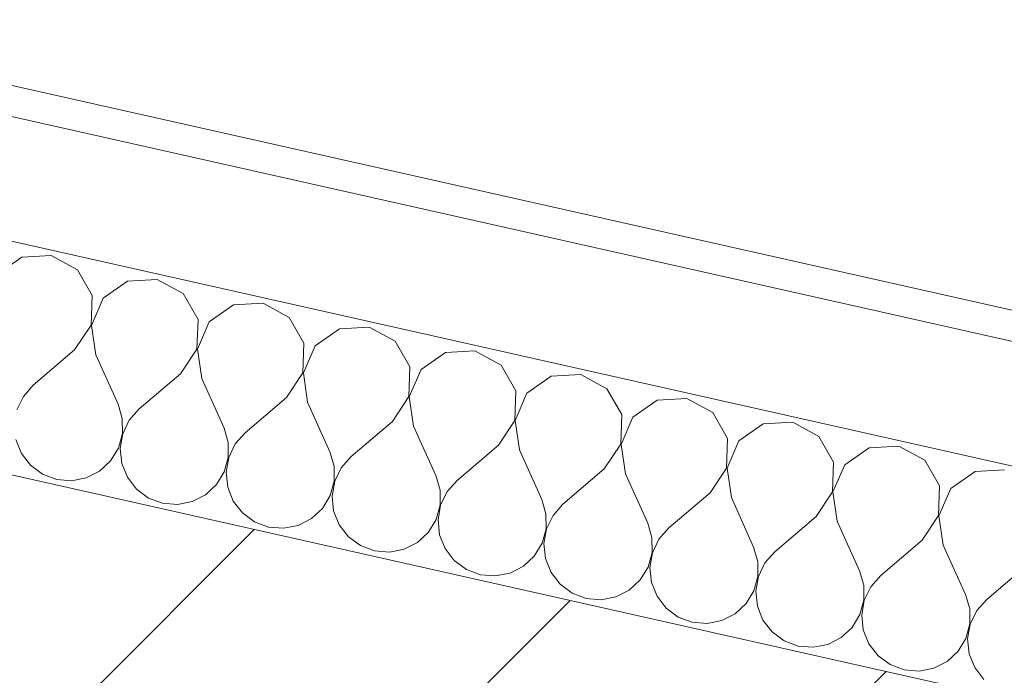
# Model space of a CAD drawing. Header units: millimetres. Extents: x -7145531 to -6681560, y 6117368 to 6219355.
# Tile 88 of 221: x -6939557 to -6938909, y 6146282 to 6146713. Entities that reach past the tile are written whole.
import ezdxf

# ---------------------------------------------------------------- set-up
doc = ezdxf.new("R2010")
doc.units = ezdxf.units.MM
doc.header["$MEASUREMENT"] = 0
doc.layers.add('Кровля', color=7, linetype='Continuous')
doc.layers.add('Кровля_Ном._пера__1', color=7, linetype='Continuous', lineweight=0)

# ---------------------------------------------------------------- blocks, each defined once
blk = doc.blocks.new('*X813', base_point=(-6338440.43, 6562275.56))
at = {"layer": 'Кровля_Ном._пера__1', "color": 7, "linetype": 'Continuous', "lineweight": 0}
for p, q in [((-6939555.25, 6146556.69), (-6939571.26, 6146545.51)), ((-6939535.77, 6146557.78), (-6939555.25, 6146556.69)), ((-6939518.62, 6146548.46), (-6939535.77, 6146557.78)), ((-6939508.92, 6146531.51), (-6939518.62, 6146548.46)), ((-6939485.56, 6146541.03), (-6939501.57, 6146529.86)), ((-6939466.07, 6146542.12), (-6939485.56, 6146541.03)), ((-6939448.92, 6146532.81), (-6939466.07, 6146542.12)), ((-6939509.59, 6146512.01), (-6939508.92, 6146531.51)), ((-6939439.23, 6146515.86), (-6939448.92, 6146532.81)), ((-6939501.57, 6146529.86), (-6939509.31, 6146511.94)), ((-6939415.87, 6146525.38), (-6939431.87, 6146514.21)), ((-6939396.38, 6146526.47), (-6939415.87, 6146525.38)), ((-6939379.23, 6146517.15), (-6939396.38, 6146526.47)), ((-6939520.41, 6146495.76), (-6939509.59, 6146512.01)), ((-6939509.31, 6146511.94), (-6939506.47, 6146492.63)), ((-6939439.9, 6146496.35), (-6939439.23, 6146515.86)), ((-6939431.87, 6146514.21), (-6939439.62, 6146496.29)), ((-6939369.54, 6146500.21), (-6939379.23, 6146517.15)), ((-6939346.18, 6146509.73), (-6939362.18, 6146498.56)), ((-6939326.69, 6146510.82), (-6939346.18, 6146509.73)), ((-6939309.54, 6146501.5), (-6939326.69, 6146510.82)), ((-6939370.2, 6146480.7), (-6939369.54, 6146500.21)), ((-6939362.18, 6146498.56), (-6939369.92, 6146480.64)), ((-6939299.85, 6146484.56), (-6939309.54, 6146501.5)), ((-6939520.41, 6146495.76), (-6939547.58, 6146472.58)), ((-6939506.47, 6146492.63), (-6939491.82, 6146460.06)), ((-6939450.72, 6146480.11), (-6939439.9, 6146496.35)), ((-6939439.62, 6146496.29), (-6939436.78, 6146476.98)), ((-6939276.48, 6146494.08), (-6939292.49, 6146482.91)), ((-6939257, 6146495.17), (-6939276.48, 6146494.08)), ((-6939239.84, 6146485.85), (-6939257, 6146495.17)), ((-6939230.15, 6146468.91), (-6939239.84, 6146485.85)), ((-6939450.72, 6146480.11), (-6939477.89, 6146456.93)), ((-6939381.03, 6146464.46), (-6939370.2, 6146480.7)), ((-6939369.92, 6146480.64), (-6939367.09, 6146461.33)), ((-6939300.51, 6146465.05), (-6939299.85, 6146484.56)), ((-6939292.49, 6146482.91), (-6939300.23, 6146464.99)), ((-6939187.3, 6146479.52), (-6939206.79, 6146478.43)), ((-6939170.15, 6146470.2), (-6939187.3, 6146479.52)), ((-6939547.58, 6146472.58), (-6939554.12, 6146465.21)), ((-6939436.78, 6146476.98), (-6939422.13, 6146444.41)), ((-6939206.79, 6146478.43), (-6939222.8, 6146467.26)), ((-6939230.82, 6146449.4), (-6939230.15, 6146468.91)), ((-6939222.8, 6146467.26), (-6939230.54, 6146449.34)), ((-6939160.46, 6146453.26), (-6939170.15, 6146470.2)), ((-6939554.12, 6146465.21), (-6939558.4, 6146456.34)), ((-6939489.06, 6146450.6), (-6939491.82, 6146460.06)), ((-6939381.03, 6146464.46), (-6939408.19, 6146441.28)), ((-6939367.09, 6146461.33), (-6939352.44, 6146428.76)), ((-6939311.33, 6146448.81), (-6939300.51, 6146465.05)), ((-6939300.23, 6146464.99), (-6939297.39, 6146445.68)), ((-6939137.1, 6146462.78), (-6939153.1, 6146451.6)), ((-6939117.61, 6146463.87), (-6939137.1, 6146462.78)), ((-6939100.46, 6146454.55), (-6939117.61, 6146463.87)), ((-6939477.89, 6146456.93), (-6939484.43, 6146449.56)), ((-6939161.13, 6146433.75), (-6939160.46, 6146453.26)), ((-6939090.77, 6146437.6), (-6939100.46, 6146454.55)), ((-6939488.99, 6146440.75), (-6939489.06, 6146450.6)), ((-6939484.43, 6146449.56), (-6939488.71, 6146440.68)), ((-6939311.33, 6146448.81), (-6939338.5, 6146425.63)), ((-6939241.64, 6146433.15), (-6939230.82, 6146449.4)), ((-6939230.54, 6146449.34), (-6939227.7, 6146430.02)), ((-6939153.1, 6146451.6), (-6939160.84, 6146433.68)), ((-6939067.41, 6146447.12), (-6939083.41, 6146435.95)), ((-6939047.92, 6146448.21), (-6939067.41, 6146447.12)), ((-6939030.77, 6146438.9), (-6939047.92, 6146448.21)), ((-6939491.61, 6146431.25), (-6939488.99, 6146440.75)), ((-6939488.71, 6146440.68), (-6939490.4, 6146430.98)), ((-6939419.37, 6146434.95), (-6939422.13, 6146444.41)), ((-6939408.19, 6146441.28), (-6939414.74, 6146433.91)), ((-6939297.39, 6146445.68), (-6939282.75, 6146413.1)), ((-6939559.06, 6146436.83), (-6939555.4, 6146427.68)), ((-6939419.3, 6146425.1), (-6939419.37, 6146434.95)), ((-6939414.74, 6146433.91), (-6939419.01, 6146425.03)), ((-6939171.95, 6146417.5), (-6939161.13, 6146433.75)), ((-6939160.84, 6146433.68), (-6939158.01, 6146414.37)), ((-6939091.43, 6146418.1), (-6939090.77, 6146437.6)), ((-6939083.41, 6146435.95), (-6939091.15, 6146418.03)), ((-6939021.08, 6146421.95), (-6939030.77, 6146438.9)), ((-6939555.4, 6146427.68), (-6939549.37, 6146419.88)), ((-6939496.73, 6146422.83), (-6939491.61, 6146431.25)), ((-6939490.4, 6146430.98), (-6939489.37, 6146421.18)), ((-6939349.68, 6146419.3), (-6939352.44, 6146428.76)), ((-6939241.64, 6146433.15), (-6939268.81, 6146409.97)), ((-6939227.7, 6146430.02), (-6939213.05, 6146397.45)), ((-6938997.71, 6146431.47), (-6939013.72, 6146420.3)), ((-6938978.23, 6146432.56), (-6938997.71, 6146431.47)), ((-6938961.07, 6146423.24), (-6938978.23, 6146432.56)), ((-6939503.95, 6146416.13), (-6939496.73, 6146422.83)), ((-6939489.37, 6146421.18), (-6939485.71, 6146412.03)), ((-6939421.92, 6146415.6), (-6939419.3, 6146425.1)), ((-6939419.01, 6146425.03), (-6939420.71, 6146415.32)), ((-6939338.5, 6146425.63), (-6939345.04, 6146418.26)), ((-6939021.74, 6146402.44), (-6939021.08, 6146421.95)), ((-6938951.38, 6146406.3), (-6938961.07, 6146423.24)), ((-6939549.37, 6146419.88), (-6939541.45, 6146414.03)), ((-6939512.73, 6146411.66), (-6939503.95, 6146416.13)), ((-6939427.04, 6146407.18), (-6939421.92, 6146415.6)), ((-6939420.71, 6146415.32), (-6939419.68, 6146405.52)), ((-6939349.6, 6146409.44), (-6939349.68, 6146419.3)), ((-6939345.04, 6146418.26), (-6939349.32, 6146409.38)), ((-6939171.95, 6146417.5), (-6939199.12, 6146394.32)), ((-6939158.01, 6146414.37), (-6939143.36, 6146381.8)), ((-6939102.25, 6146401.85), (-6939091.43, 6146418.1)), ((-6939091.15, 6146418.03), (-6939088.32, 6146398.72)), ((-6939013.72, 6146420.3), (-6939021.46, 6146402.38)), ((-6938928.02, 6146415.82), (-6938944.03, 6146404.65)), ((-6938908.53, 6146416.91), (-6938928.02, 6146415.82)), ((-6939541.45, 6146414.03), (-6939532.22, 6146410.57)), ((-6939532.22, 6146410.57), (-6939522.4, 6146409.75)), ((-6939522.4, 6146409.75), (-6939512.73, 6146411.66)), ((-6939485.71, 6146412.03), (-6939479.68, 6146404.23)), ((-6939352.23, 6146399.95), (-6939349.6, 6146409.44)), ((-6939349.32, 6146409.38), (-6939351.01, 6146399.67)), ((-6939279.98, 6146403.65), (-6939282.75, 6146413.1)), ((-6939268.81, 6146409.97), (-6939275.35, 6146402.6)), ((-6939479.68, 6146404.23), (-6939471.76, 6146398.38)), ((-6939434.26, 6146400.48), (-6939427.04, 6146407.18)), ((-6939419.68, 6146405.52), (-6939416.01, 6146396.38)), ((-6939279.91, 6146393.79), (-6939279.98, 6146403.65)), ((-6939275.35, 6146402.6), (-6939279.63, 6146393.73)), ((-6939102.25, 6146401.85), (-6939129.42, 6146378.67)), ((-6939032.56, 6146386.2), (-6939021.74, 6146402.44)), ((-6939021.46, 6146402.38), (-6939018.62, 6146383.07)), ((-6938952.05, 6146386.79), (-6938951.38, 6146406.3)), ((-6938944.03, 6146404.65), (-6938951.77, 6146386.73)), ((-6939471.76, 6146398.38), (-6939462.53, 6146394.91)), ((-6939462.53, 6146394.91), (-6939452.71, 6146394.1)), ((-6939452.71, 6146394.1), (-6939443.04, 6146396)), ((-6939443.04, 6146396), (-6939434.26, 6146400.48)), ((-6939416.01, 6146396.38), (-6939409.99, 6146388.58)), ((-6939357.34, 6146391.52), (-6939352.23, 6146399.95)), ((-6939351.01, 6146399.67), (-6939349.99, 6146389.87)), ((-6939210.29, 6146387.99), (-6939213.05, 6146397.45)), ((-6939088.32, 6146398.72), (-6939073.67, 6146366.15)), ((-6939409.99, 6146388.58), (-6939402.06, 6146382.73)), ((-6939364.57, 6146384.82), (-6939357.34, 6146391.52)), ((-6939349.99, 6146389.87), (-6939346.32, 6146380.73)), ((-6939282.53, 6146384.29), (-6939279.91, 6146393.79)), ((-6939279.63, 6146393.73), (-6939281.32, 6146384.02)), ((-6939199.12, 6146394.32), (-6939205.66, 6146386.95)), ((-6939402.06, 6146382.73), (-6939392.84, 6146379.26)), ((-6939373.35, 6146380.35), (-6939364.57, 6146384.82)), ((-6939287.65, 6146375.87), (-6939282.53, 6146384.29)), ((-6939281.32, 6146384.02), (-6939280.29, 6146374.22)), ((-6939210.22, 6146378.14), (-6939210.29, 6146387.99)), ((-6939205.66, 6146386.95), (-6939209.94, 6146378.08)), ((-6939140.6, 6146372.34), (-6939143.36, 6146381.8)), ((-6939032.56, 6146386.2), (-6939059.73, 6146363.02)), ((-6939018.62, 6146383.07), (-6939003.98, 6146350.5)), ((-6938962.87, 6146370.55), (-6938952.05, 6146386.79)), ((-6938951.77, 6146386.73), (-6938948.93, 6146367.42)), ((-6939392.84, 6146379.26), (-6939383.02, 6146378.45)), ((-6939383.02, 6146378.45), (-6939373.35, 6146380.35)), ((-6939346.32, 6146380.73), (-6939340.3, 6146372.93)), ((-6939294.88, 6146369.17), (-6939287.65, 6146375.87)), ((-6939212.84, 6146368.64), (-6939210.22, 6146378.14)), ((-6939209.94, 6146378.08), (-6939211.63, 6146368.37)), ((-6939129.42, 6146378.67), (-6939135.97, 6146371.3)), ((-6939340.3, 6146372.93), (-6939332.37, 6146367.08)), ((-6939303.66, 6146364.7), (-6939294.88, 6146369.17)), ((-6939280.29, 6146374.22), (-6939276.63, 6146365.07)), ((-6939140.53, 6146362.49), (-6939140.6, 6146372.34)), ((-6939135.97, 6146371.3), (-6939140.24, 6146362.42)), ((-6938962.87, 6146370.55), (-6938990.04, 6146347.37)), ((-6939332.37, 6146367.08), (-6939323.15, 6146363.61)), ((-6939323.15, 6146363.61), (-6939313.33, 6146362.8)), ((-6939313.33, 6146362.8), (-6939303.66, 6146364.7)), ((-6939276.63, 6146365.07), (-6939270.6, 6146357.28)), ((-6939217.96, 6146360.22), (-6939212.84, 6146368.64)), ((-6939211.63, 6146368.37), (-6939210.6, 6146358.57)), ((-6939143.15, 6146352.99), (-6939140.53, 6146362.49)), ((-6939140.24, 6146362.42), (-6939141.94, 6146352.72)), ((-6939070.91, 6146356.69), (-6939073.67, 6146366.15)), ((-6939059.73, 6146363.02), (-6939066.27, 6146355.65)), ((-6938948.93, 6146367.42), (-6938934.28, 6146334.84)), ((-6939270.6, 6146357.28), (-6939262.68, 6146351.42)), ((-6939225.18, 6146353.52), (-6939217.96, 6146360.22)), ((-6939210.6, 6146358.57), (-6939206.94, 6146349.42)), ((-6939070.83, 6146346.84), (-6939070.91, 6146356.69)), ((-6939262.68, 6146351.42), (-6939253.45, 6146347.96)), ((-6939233.96, 6146349.05), (-6939225.18, 6146353.52)), ((-6939206.94, 6146349.42), (-6939200.91, 6146341.63)), ((-6939148.27, 6146344.57), (-6939143.15, 6146352.99)), ((-6939141.94, 6146352.72), (-6939140.91, 6146342.92)), ((-6939066.27, 6146355.65), (-6939070.55, 6146346.77)), ((-6939001.21, 6146341.04), (-6939003.98, 6146350.5)), ((-6938893.18, 6146354.9), (-6938920.35, 6146331.71)), ((-6939253.45, 6146347.96), (-6939243.63, 6146347.15)), ((-6939243.63, 6146347.15), (-6939233.96, 6146349.05)), ((-6939155.49, 6146337.87), (-6939148.27, 6146344.57)), ((-6939140.91, 6146342.92), (-6939137.24, 6146333.77)), ((-6939073.46, 6146337.34), (-6939070.83, 6146346.84)), ((-6939070.55, 6146346.77), (-6939072.24, 6146337.07)), ((-6938990.04, 6146347.37), (-6938996.58, 6146340)), ((-6939200.91, 6146341.63), (-6939192.98, 6146335.77)), ((-6939164.27, 6146333.4), (-6939155.49, 6146337.87)), ((-6939078.57, 6146328.92), (-6939073.46, 6146337.34)), ((-6939072.24, 6146337.07), (-6939071.22, 6146327.27)), ((-6939001.14, 6146331.18), (-6939001.21, 6146341.04)), ((-6938996.58, 6146340), (-6939000.86, 6146331.12)), ((-6939192.98, 6146335.77), (-6939183.76, 6146332.31)), ((-6939183.76, 6146332.31), (-6939173.94, 6146331.49)), ((-6939173.94, 6146331.49), (-6939164.27, 6146333.4)), ((-6939137.24, 6146333.77), (-6939131.22, 6146325.97)), ((-6939003.76, 6146321.69), (-6939001.14, 6146331.18)), ((-6939000.86, 6146331.12), (-6939002.55, 6146321.41)), ((-6938931.52, 6146325.39), (-6938934.28, 6146334.84)), ((-6938920.35, 6146331.71), (-6938926.89, 6146324.35)), ((-6939131.22, 6146325.97), (-6939123.29, 6146320.12)), ((-6939085.8, 6146322.22), (-6939078.57, 6146328.92)), ((-6939071.22, 6146327.27), (-6939067.55, 6146318.12)), ((-6938931.45, 6146315.53), (-6938931.52, 6146325.39)), ((-6938926.89, 6146324.35), (-6938931.17, 6146315.47)), ((-6939123.29, 6146320.12), (-6939114.07, 6146316.65)), ((-6939104.25, 6146315.84), (-6939094.58, 6146317.74)), ((-6939094.58, 6146317.74), (-6939085.8, 6146322.22)), ((-6939067.55, 6146318.12), (-6939061.53, 6146310.32)), ((-6939008.88, 6146313.27), (-6939003.76, 6146321.69)), ((-6939002.55, 6146321.41), (-6939001.52, 6146311.61)), ((-6939114.07, 6146316.65), (-6939104.25, 6146315.84)), ((-6939016.11, 6146306.57), (-6939008.88, 6146313.27)), ((-6939001.52, 6146311.61), (-6938997.86, 6146302.47)), ((-6938934.07, 6146306.03), (-6938931.45, 6146315.53)), ((-6938931.17, 6146315.47), (-6938932.86, 6146305.76)), ((-6939061.53, 6146310.32), (-6939053.6, 6146304.47)), ((-6939053.6, 6146304.47), (-6939044.37, 6146301)), ((-6939024.89, 6146302.09), (-6939016.11, 6146306.57)), ((-6938939.19, 6146297.61), (-6938934.07, 6146306.03)), ((-6938932.86, 6146305.76), (-6938931.83, 6146295.96)), ((-6939044.37, 6146301), (-6939034.55, 6146300.19)), ((-6939034.55, 6146300.19), (-6939024.89, 6146302.09)), ((-6938997.86, 6146302.47), (-6938991.83, 6146294.67)), ((-6938946.41, 6146290.91), (-6938939.19, 6146297.61)), ((-6938991.83, 6146294.67), (-6938983.91, 6146288.82)), ((-6938931.83, 6146295.96), (-6938928.17, 6146286.82)), ((-6938983.91, 6146288.82), (-6938974.68, 6146285.35)), ((-6938974.68, 6146285.35), (-6938964.86, 6146284.54)), ((-6938964.86, 6146284.54), (-6938955.19, 6146286.44)), ((-6938955.19, 6146286.44), (-6938946.41, 6146290.91)), ((-6938928.17, 6146286.82), (-6938922.14, 6146279.02))]:
    blk.add_line(p, q, dxfattribs=at)
blk = doc.blocks.new('Стена_217_3', base_point=(-6936456.89, 6145511.26))
at = {"layer": 'Кровля', "linetype": 'Continuous', "lineweight": 0, "true_color": 0x000000}
h = blk.add_hatch(dxfattribs=at)
h.set_pattern_fill('БЛОКИ_БЕТОННЫЕ_ЭФФЕКТИВН_72', color=18, style=0, pattern_type=2)
h.set_pattern_definition([(45, (-6338440.43, 6562275.56), (-127.27922, 127.27922), [])])
h.paths.add_polyline_path([(-6936988.82, 6145835.7), (-6939808.92, 6146469.05), (-6939852.75, 6146273.91), (-6937032.65, 6145640.56)])
at = {"layer": 'Кровля_Ном._пера__1', "color": 7, "linetype": 'Continuous', "lineweight": 0}
for p, q in [((-6936782.21, 6146025.03), (-6939758.52, 6146693.46)), ((-6936721.69, 6145929.44), (-6939776.05, 6146615.4))]:
    blk.add_line(p, q, dxfattribs=at)
at = {"layer": 'Кровля_Ном._пера__1', "color": 7, "linetype": 'Continuous', "lineweight": 15}
blk.add_line((-6936988.82, 6145835.7), (-6939808.92, 6146469.05), dxfattribs=at)
at = {"layer": 'Кровля_Ном._пера__1', "color": 7, "linetype": 'Continuous', "lineweight": 0, "flags": 128}
blk.add_lwpolyline([(-6936797.34, 6146048.93), (-6939754.14, 6146712.97)], dxfattribs=at)
at = {"layer": 'Кровля', "color": 7, "lineweight": 0}
blk.add_blockref('*X813', (-6338440.43, 6562275.56), dxfattribs=at)

msp = doc.modelspace()

# ---------------------------------------------------------------- block references
at = {"layer": 'Кровля', "color": 7, "lineweight": 0}
msp.add_blockref('Стена_217_3', (-6936456.89, 6145511.26), dxfattribs=at)

doc.saveas('drawing.dxf')
